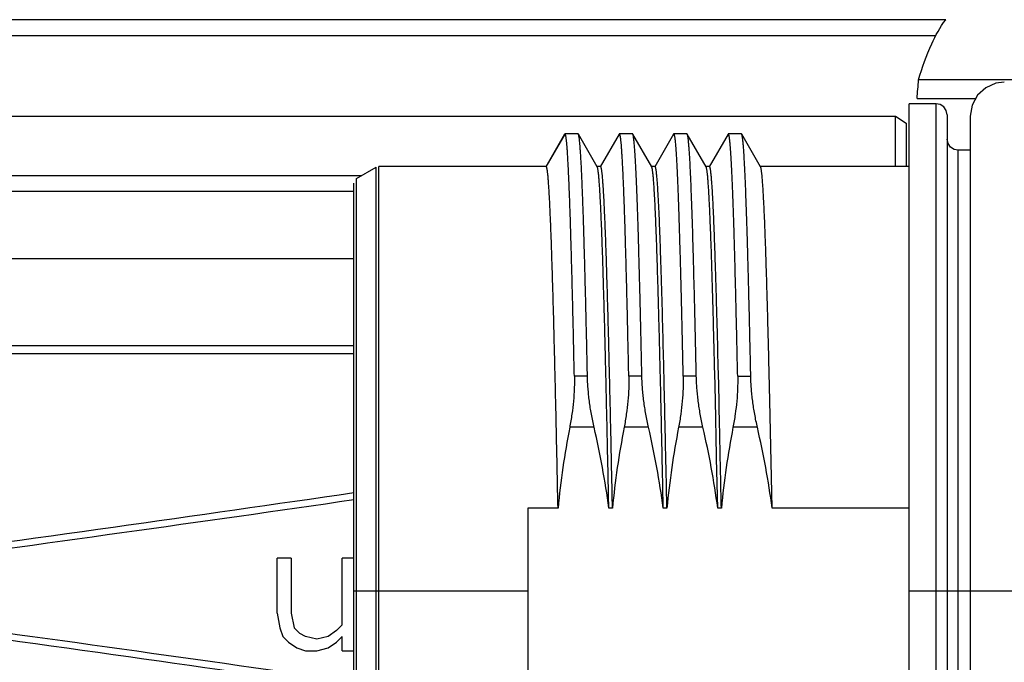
# Model space of a CAD drawing. Header units: millimetres. Extents: x 0 to 2550, y 0 to 1188.
# Tile 77 of 218: x 286.07 to 289.68, y 366.87 to 369.24. Entities that reach past the tile are written whole.
import ezdxf

# ---------------------------------------------------------------- set-up
doc = ezdxf.new("R2010")
doc.units = ezdxf.units.MM
doc.header["$LTSCALE"] = 46.255
for name, color, linetype in [('1613603_PBL14', 7, 'CONTINUOUS'), ('A2600102_ABL18', 7, 'CONTINUOUS'), ('E2030201_ABL13', 7, 'CONTINUOUS'), ('E2030301_ABL19', 7, 'CONTINUOUS'), ('FRONT_VIEW_VBL0', 7, 'CONTINUOUS'), ('R2538000302_HARNESS_PBL20', 7, 'CONTINUOUS')]:
    doc.layers.add(name, color=color, linetype=linetype)

# ---------------------------------------------------------------- blocks, each defined once
blk = doc.blocks.new('1613603_PBL14', base_point=(284.8529, 367.1458))
at = {"layer": '1613603_PBL14', "color": 7}
for p, q in [((289.4675, 369.2353), (285.9529, 369.2353)), ((285.9929, 369.1767), (289.4313, 369.1767)), ((289.9453, 369.0147), (289.3678, 369.0147)), ((289.3626, 368.9457), (289.5779, 368.9457)), ((285.9529, 368.8803), (289.2829, 368.8803)), ((289.2829, 368.6958), (289.2829, 368.8803)), ((289.2829, 368.8803), (289.3229, 368.8548)), ((289.3229, 368.8548), (289.3229, 368.6958)), ((287.3199, 368.6613), (285.9529, 368.6613)), ((285.9929, 368.605), (287.2929, 368.605)), ((285.9529, 368.3571), (287.2929, 368.3571)), ((285.4836, 368.008), (287.2929, 368.008)), ((287.2929, 368.0363), (285.5529, 368.0363)), ((287.0112, 367.0536), (287.0112, 367.2558)), ((287.0633, 367.2558), (287.0112, 367.2558)), ((287.0633, 367.2558), (287.0633, 367.0536)), ((287.2508, 367.0111), (287.2508, 367.2558)), ((287.2929, 367.2558), (287.2508, 367.2558)), ((287.0112, 367.0536), (287.0217, 367.0004)), ((287.0633, 367.0536), (287.0737, 367.0004)), ((287.0217, 367.0004), (287.0321, 366.9685)), ((287.0946, 366.9792), (287.0737, 367.0004)), ((287.23, 366.9898), (287.1987, 366.9685)), ((287.2508, 367.0111), (287.23, 366.9898)), ((287.0321, 366.9685), (287.0529, 366.9472)), ((287.1154, 366.9685), (287.0946, 366.9792)), ((287.1571, 366.9579), (287.1154, 366.9685)), ((287.1987, 366.9685), (287.1571, 366.9579)), ((287.2508, 366.9685), (287.23, 366.9472)), ((287.2508, 366.9153), (287.2508, 366.9685)), ((287.0529, 366.9472), (287.0842, 366.926)), ((287.0842, 366.926), (287.1154, 366.9153)), ((287.1154, 366.9153), (287.1571, 366.9153)), ((287.1571, 366.9153), (287.1987, 366.926)), ((287.1987, 366.926), (287.23, 366.9472)), ((287.2508, 366.9153), (287.2929, 366.9153))]:
    blk.add_line(p, q, dxfattribs=at)
blk.add_arc((269.8051, 370.4383), 19.6144, 355.63586, 355.83787, dxfattribs=at)
for major_axis, start_param, end_param in [((18.341, 1.8158), -1.001685, -0.878977), ((18.692, 1.8506), -1.009412, -0.894611), ((18.341, -1.8158), 0.878977, 1.001685), ((18.692, -1.8506), 0.894611, 1.009412)]:
    blk.add_ellipse((275.5137, 367.1358), major_axis=major_axis, ratio=0.056424, start_param=start_param, end_param=end_param, dxfattribs=at)
blk.add_open_spline([(289.3678, 369.0147), (289.3815, 369.0594), (289.4085, 369.1357), (289.4465, 369.2083), (289.4675, 369.2353)], degree=3, knots=[0, 0, 0, 0, 0.577027, 1, 1, 1, 1], dxfattribs=at)
blk = doc.blocks.new('E2030201_ABL13', base_point=(284.8529, 367.1458))
at = {"layer": '1613603_PBL14'}
blk.add_blockref('1613603_PBL14', (284.8529, 367.1458), dxfattribs=at)
blk = doc.blocks.new('R2538000302_HARNESS_PBL20', base_point=(289.5879, 367.1658))
at = {"layer": 'R2538000302_HARNESS_PBL20', "color": 7}
for p, q in [((289.3329, 365.3458), (289.3329, 368.9258)), ((289.4329, 368.9258), (289.3329, 368.9258)), ((289.4729, 368.8858), (289.4729, 365.3858)), ((289.5579, 368.8808), (289.5579, 365.3908)), ((288.0678, 368.8149), (287.9985, 368.6948)), ((288.117, 368.8158), (288.0689, 368.8158)), ((288.118, 368.8149), (288.117, 368.8158)), ((288.1874, 368.6948), (288.118, 368.8149)), ((288.2678, 368.8149), (288.1985, 368.6948)), ((288.317, 368.8158), (288.2689, 368.8158)), ((288.3874, 368.6948), (288.318, 368.8149)), ((288.4678, 368.8149), (288.3985, 368.6948)), ((288.517, 368.8158), (288.4689, 368.8158)), ((288.5874, 368.6948), (288.518, 368.8149)), ((288.6678, 368.8149), (288.5985, 368.6948)), ((288.717, 368.8158), (288.6689, 368.8158)), ((288.7874, 368.6948), (288.718, 368.8149)), ((289.5579, 368.7558), (289.5129, 368.7558)), ((287.3029, 368.6515), (287.3749, 368.6931)), ((287.9996, 368.6958), (287.3849, 368.6958)), ((288.1996, 368.6958), (288.1862, 368.6958)), ((288.3996, 368.6958), (288.3862, 368.6958)), ((288.5996, 368.6958), (288.5862, 368.6958)), ((289.3329, 368.6958), (288.7862, 368.6958)), ((287.2929, 365.6373), (287.2929, 368.6342)), ((288.5427, 368.2964), (288.5421, 368.3159)), ((288.5428, 368.2913), (288.5427, 368.2964)), ((288.5434, 368.2668), (288.5428, 368.2913)), ((288.6093, 368.3033), (288.6089, 368.3159)), ((288.6227, 368.3033), (288.6223, 368.3159)), ((288.623, 368.2937), (288.6227, 368.3033)), ((288.8096, 368.2937), (288.8089, 368.3159)), ((288.344, 368.2455), (288.3436, 368.2603)), ((288.3441, 368.2413), (288.344, 368.2455)), ((288.3514, 367.9249), (288.3507, 367.9559)), ((288.6191, 367.9369), (288.6186, 367.9555)), ((288.6214, 367.8358), (288.6191, 367.9369)), ((288.6324, 367.9369), (288.632, 367.9555)), ((288.6348, 367.8358), (288.6324, 367.9369)), ((288.7033, 367.9249), (288.7031, 367.9368)), ((288.7514, 367.9249), (288.7511, 367.9368)), ((288.8191, 367.9369), (288.8186, 367.9555)), ((288.8214, 367.8358), (288.8191, 367.9369)), ((288.6259, 367.6318), (288.6214, 367.8358)), ((288.83, 367.4402), (288.8214, 367.8358)), ((288.6261, 367.6223), (288.6259, 367.6318)), ((288.63, 367.4402), (288.6261, 367.6223)), ((287.9329, 367.4402), (287.9329, 366.8313)), ((288.0433, 367.4402), (287.9329, 367.4402)), ((288.2433, 367.4402), (288.23, 367.4402)), ((288.4433, 367.4402), (288.43, 367.4402)), ((288.6433, 367.4402), (288.63, 367.4402)), ((289.3329, 367.4402), (288.83, 367.4402))]:
    blk.add_line(p, q, dxfattribs=at)
at = {"layer": 'R2538000302_HARNESS_PBL20', "color": 2}
for p, q in [((289.4329, 365.3458), (289.4329, 368.9258)), ((287.9996, 368.6958), (288.0689, 368.8158)), ((289.5129, 365.5158), (289.5129, 368.7558)), ((287.3749, 365.5784), (287.3749, 368.6931)), ((287.3849, 365.5758), (287.3849, 368.6958)), ((287.3029, 365.62), (287.3029, 368.6515)), ((288.1514, 367.9249), (288.1033, 367.9249)), ((288.3514, 367.9249), (288.3033, 367.9249)), ((288.5514, 367.9249), (288.5033, 367.9249)), ((288.7033, 367.9249), (288.7514, 367.9249)), ((288.1759, 367.737), (288.0861, 367.737)), ((288.3759, 367.737), (288.2861, 367.737)), ((288.5759, 367.737), (288.4861, 367.737)), ((288.7759, 367.737), (288.6861, 367.737)), ((287.2929, 367.1358), (287.9329, 367.1358)), ((289.3329, 367.1358), (291.8829, 367.1358))]:
    blk.add_line(p, q, dxfattribs=at)
at = {"layer": 'R2538000302_HARNESS_PBL20', "color": 7}
for points in [[(289.6829, 369.0058), (289.652, 369.0019), (289.6145, 368.9854), (289.5842, 368.9574), (289.5647, 368.9213), (289.5579, 368.8808)], [(289.4729, 368.8858), (289.4698, 368.9013), (289.4609, 368.9144), (289.4476, 368.923), (289.4329, 368.9258)], [(289.5129, 368.7558), (289.4983, 368.7585), (289.485, 368.7671), (289.4761, 368.7802), (289.4729, 368.7958)]]:
    blk.add_lwpolyline(points, dxfattribs=at)
blk.add_arc((237.7916, 366.7787), 50.6541, 1.3312, 1.68323, dxfattribs=at)
for points, knots in [([(288.0689, 368.8158), (288.0688, 368.8158), (288.0686, 368.8157), (288.0683, 368.8155), (288.0681, 368.8152), (288.0679, 368.815), (288.0678, 368.8149)], [0, 0, 0, 0, 0.186594, 0.40338, 0.670808, 1, 1, 1, 1]), ([(288.1033, 367.9249), (288.1026, 367.9577), (288.1012, 368.0219), (288.0991, 368.1161), (288.0969, 368.2059), (288.0948, 368.2907), (288.0926, 368.3702), (288.0905, 368.4442), (288.0884, 368.5121), (288.0862, 368.5737), (288.0844, 368.621), (288.0829, 368.6555), (288.0818, 368.6788), (288.0808, 368.7003), (288.0797, 368.7201), (288.0786, 368.738), (288.0776, 368.7541), (288.0765, 368.7683), (288.0756, 368.779), (288.0748, 368.7866), (288.0743, 368.7917), (288.0738, 368.7962), (288.0732, 368.8003), (288.0727, 368.8039), (288.0722, 368.807), (288.0716, 368.8096), (288.0712, 368.8115), (288.0708, 368.8128), (288.0705, 368.8136), (288.0702, 368.8142), (288.07, 368.8148), (288.0697, 368.8152), (288.0694, 368.8155), (288.0692, 368.8157), (288.069, 368.8158), (288.0689, 368.8158)], [0, 0, 0, 0, 0.110281, 0.216018, 0.31673, 0.411955, 0.501261, 0.584238, 0.660507, 0.729723, 0.791569, 0.81964, 0.845766, 0.869918, 0.892068, 0.912192, 0.930267, 0.946274, 0.960197, 0.966372, 0.972022, 0.977145, 0.981741, 0.98581, 0.989351, 0.992367, 0.994861, 0.995913, 0.996838, 0.997638, 0.998315, 0.998875, 0.999327, 0.999691, 1, 1, 1, 1]), ([(288.1514, 367.9249), (288.1507, 367.9567), (288.1494, 368.0191), (288.1472, 368.1107), (288.1452, 368.1981), (288.1431, 368.2809), (288.141, 368.3587), (288.139, 368.4314), (288.1369, 368.4984), (288.1348, 368.5596), (288.1327, 368.6147), (288.1309, 368.6566), (288.1295, 368.687), (288.1285, 368.7072), (288.1274, 368.7258), (288.1264, 368.7427), (288.1253, 368.7578), (288.1243, 368.7712), (288.1233, 368.7828), (288.1224, 368.7914), (288.1216, 368.7974), (288.1211, 368.8012), (288.1206, 368.8046), (288.1201, 368.8075), (288.1196, 368.81), (288.1191, 368.8118), (288.1188, 368.813), (288.1185, 368.8137), (288.1183, 368.8143), (288.1181, 368.8147), (288.118, 368.8149)], [0, 0, 0, 0, 0.107197, 0.210128, 0.308349, 0.401439, 0.489, 0.570653, 0.646049, 0.714866, 0.776807, 0.831608, 0.856257, 0.879036, 0.899921, 0.918891, 0.935926, 0.951009, 0.964125, 0.975261, 0.980085, 0.984411, 0.98824, 0.991572, 0.994408, 0.996753, 0.997742, 0.998612, 0.999363, 1, 1, 1, 1]), ([(288.2689, 368.8158), (288.2688, 368.8158), (288.2686, 368.8157), (288.2683, 368.8155), (288.2681, 368.8152), (288.2679, 368.815), (288.2678, 368.8149)], [0, 0, 0, 0, 0.186635, 0.403459, 0.670869, 1, 1, 1, 1]), ([(288.3033, 367.9249), (288.3026, 367.9577), (288.3012, 368.0219), (288.2991, 368.1161), (288.2969, 368.2059), (288.2948, 368.2907), (288.2926, 368.3702), (288.2905, 368.4442), (288.2884, 368.5121), (288.2862, 368.5737), (288.2844, 368.621), (288.2829, 368.6555), (288.2818, 368.6788), (288.2808, 368.7003), (288.2797, 368.7201), (288.2786, 368.738), (288.2776, 368.7541), (288.2765, 368.7683), (288.2756, 368.779), (288.2749, 368.7866), (288.2743, 368.7917), (288.2738, 368.7962), (288.2732, 368.8003), (288.2727, 368.8039), (288.2722, 368.807), (288.2716, 368.8096), (288.2712, 368.8115), (288.2708, 368.8128), (288.2705, 368.8136), (288.2702, 368.8142), (288.27, 368.8148), (288.2697, 368.8152), (288.2694, 368.8155), (288.2692, 368.8157), (288.269, 368.8158), (288.2689, 368.8158)], [0, 0, 0, 0, 0.110281, 0.216019, 0.31673, 0.411956, 0.50126, 0.584238, 0.660507, 0.729722, 0.791569, 0.81964, 0.845766, 0.869918, 0.892068, 0.912192, 0.930267, 0.946274, 0.960196, 0.966372, 0.972022, 0.977145, 0.981741, 0.98581, 0.989351, 0.992367, 0.994861, 0.995913, 0.996838, 0.997638, 0.998315, 0.998875, 0.999327, 0.999691, 1, 1, 1, 1]), ([(288.318, 368.8149), (288.3179, 368.815), (288.3178, 368.8152), (288.3175, 368.8155), (288.3172, 368.8157), (288.317, 368.8158), (288.317, 368.8158)], [0, 0, 0, 0, 0.329143, 0.596563, 0.813383, 1, 1, 1, 1]), ([(288.3436, 368.2603), (288.3431, 368.2808), (288.342, 368.3206), (288.3404, 368.3789), (288.3389, 368.4341), (288.3373, 368.4859), (288.3356, 368.5344), (288.334, 368.5793), (288.3324, 368.6205), (288.3309, 368.658), (288.3293, 368.6917), (288.3277, 368.7214), (288.3263, 368.7436), (288.3252, 368.7594), (288.3244, 368.7697), (288.3236, 368.779), (288.3228, 368.7872), (288.322, 368.7944), (288.3212, 368.8005), (288.3206, 368.805), (288.32, 368.808), (288.3196, 368.8099), (288.3192, 368.8115), (288.3188, 368.8129), (288.3184, 368.814), (288.3181, 368.8146), (288.318, 368.8149)], [0, 0, 0, 0, 0.110447, 0.215493, 0.314876, 0.408345, 0.495663, 0.576611, 0.650983, 0.718592, 0.779269, 0.832865, 0.879247, 0.899697, 0.918303, 0.935055, 0.949942, 0.962957, 0.974097, 0.983358, 0.987286, 0.990747, 0.993743, 0.996278, 0.998359, 1, 1, 1, 1]), ([(288.4689, 368.8158), (288.4688, 368.8158), (288.4686, 368.8157), (288.4683, 368.8155), (288.4681, 368.8152), (288.4679, 368.815), (288.4678, 368.8149)], [0, 0, 0, 0, 0.186635, 0.403459, 0.670869, 1, 1, 1, 1]), ([(288.4954, 368.2668), (288.4949, 368.2878), (288.4938, 368.3287), (288.4921, 368.3885), (288.4904, 368.4449), (288.4888, 368.4977), (288.4872, 368.5469), (288.4855, 368.5923), (288.4839, 368.6337), (288.4822, 368.671), (288.4806, 368.7042), (288.4792, 368.7292), (288.478, 368.7471), (288.4772, 368.7589), (288.4764, 368.7696), (288.4756, 368.7792), (288.4748, 368.7876), (288.4741, 368.794), (288.4735, 368.7985), (288.4731, 368.8015), (288.4726, 368.8042), (288.4722, 368.8066), (288.4718, 368.8087), (288.4714, 368.8106), (288.471, 368.8121), (288.4706, 368.8134), (288.4702, 368.8143), (288.4699, 368.8149), (288.4697, 368.8152), (288.4695, 368.8154), (288.4693, 368.8156), (288.4691, 368.8157), (288.4689, 368.8158), (288.4689, 368.8158)], [0, 0, 0, 0, 0.114584, 0.223301, 0.32586, 0.421984, 0.511412, 0.593906, 0.669242, 0.737217, 0.797653, 0.850384, 0.873816, 0.895272, 0.914739, 0.932205, 0.947661, 0.961098, 0.967058, 0.972513, 0.977461, 0.981903, 0.985841, 0.989276, 0.992212, 0.994654, 0.996612, 0.997416, 0.998109, 0.998698, 0.999195, 0.999618, 1, 1, 1, 1]), ([(288.518, 368.8149), (288.5179, 368.815), (288.5178, 368.8152), (288.5175, 368.8155), (288.5172, 368.8157), (288.517, 368.8158), (288.517, 368.8158)], [0, 0, 0, 0, 0.329143, 0.596563, 0.813383, 1, 1, 1, 1]), ([(288.5421, 368.3159), (288.5417, 368.3344), (288.5407, 368.3704), (288.5392, 368.423), (288.5377, 368.4727), (288.5362, 368.5193), (288.5346, 368.5629), (288.5331, 368.6032), (288.5316, 368.6402), (288.5301, 368.6739), (288.5287, 368.704), (288.5272, 368.7307), (288.5259, 368.7507), (288.5248, 368.7648), (288.524, 368.7741), (288.5233, 368.7824), (288.5225, 368.7898), (288.5218, 368.7963), (288.5211, 368.8018), (288.5204, 368.8058), (288.5199, 368.8086), (288.5195, 368.8103), (288.5191, 368.8118), (288.5188, 368.813), (288.5184, 368.814), (288.5181, 368.8146), (288.518, 368.8149)], [0, 0, 0, 0, 0.110852, 0.216142, 0.315632, 0.409099, 0.496331, 0.577133, 0.651325, 0.718738, 0.779227, 0.832656, 0.878909, 0.899313, 0.917887, 0.934622, 0.94951, 0.962545, 0.973724, 0.983045, 0.987011, 0.990515, 0.99356, 0.99615, 0.998292, 1, 1, 1, 1]), ([(288.6689, 368.8158), (288.6688, 368.8158), (288.6686, 368.8157), (288.6683, 368.8155), (288.6681, 368.8152), (288.6679, 368.815), (288.6678, 368.8149)], [0, 0, 0, 0, 0.186635, 0.403459, 0.670869, 1, 1, 1, 1]), ([(288.6947, 368.2935), (288.6942, 368.3136), (288.6931, 368.3527), (288.6915, 368.4096), (288.6899, 368.4633), (288.6883, 368.5137), (288.6867, 368.5604), (288.6851, 368.6035), (288.6835, 368.6429), (288.6819, 368.6784), (288.6803, 368.7099), (288.6789, 368.7337), (288.6778, 368.7506), (288.677, 368.7618), (288.6762, 368.772), (288.6754, 368.781), (288.6746, 368.7891), (288.6739, 368.7951), (288.6734, 368.7994), (288.673, 368.8022), (288.6726, 368.8048), (288.6721, 368.8071), (288.6717, 368.8091), (288.6713, 368.8108), (288.6709, 368.8123), (288.6705, 368.8135), (288.6702, 368.8144), (288.6699, 368.8149), (288.6697, 368.8152), (288.6695, 368.8154), (288.6693, 368.8156), (288.6691, 368.8157), (288.6689, 368.8158), (288.6689, 368.8158)], [0, 0, 0, 0, 0.114895, 0.223828, 0.326518, 0.422702, 0.512135, 0.594588, 0.669853, 0.737735, 0.798064, 0.850687, 0.874066, 0.895472, 0.914891, 0.932313, 0.947729, 0.961132, 0.967078, 0.972518, 0.977455, 0.981887, 0.985817, 0.989246, 0.992178, 0.994619, 0.996579, 0.997386, 0.998082, 0.998676, 0.999178, 0.999609, 1, 1, 1, 1]), ([(288.718, 368.8149), (288.7179, 368.815), (288.7178, 368.8152), (288.7175, 368.8155), (288.7172, 368.8157), (288.717, 368.8158), (288.717, 368.8158)], [0, 0, 0, 0, 0.329143, 0.596563, 0.813383, 1, 1, 1, 1]), ([(288.7427, 368.2935), (288.7422, 368.3128), (288.7412, 368.3504), (288.7397, 368.4053), (288.7382, 368.4571), (288.7366, 368.5059), (288.735, 368.5514), (288.7335, 368.5936), (288.732, 368.6323), (288.7304, 368.6675), (288.7289, 368.6991), (288.7274, 368.7269), (288.7261, 368.7478), (288.725, 368.7626), (288.7242, 368.7723), (288.7234, 368.781), (288.7227, 368.7888), (288.7219, 368.7955), (288.7211, 368.8013), (288.7205, 368.8055), (288.7199, 368.8084), (288.7196, 368.8101), (288.7192, 368.8117), (288.7188, 368.813), (288.7184, 368.814), (288.7181, 368.8146), (288.718, 368.8149)], [0, 0, 0, 0, 0.110694, 0.215893, 0.315343, 0.408814, 0.496083, 0.576946, 0.651211, 0.718702, 0.779266, 0.832761, 0.879064, 0.899486, 0.918071, 0.934811, 0.949697, 0.962723, 0.973883, 0.983179, 0.987128, 0.990613, 0.993637, 0.996204, 0.99832, 1, 1, 1, 1]), ([(288.0433, 367.4402), (288.0424, 367.4836), (288.0407, 367.5693), (288.038, 367.6959), (288.0352, 367.8184), (288.0325, 367.9359), (288.0298, 368.0474), (288.0271, 368.1523), (288.0243, 368.2496), (288.022, 368.3257), (288.0201, 368.3823), (288.0188, 368.4214), (288.0174, 368.458), (288.0161, 368.4923), (288.0147, 368.524), (288.0133, 368.5532), (288.012, 368.5798), (288.0106, 368.6037), (288.0093, 368.6249), (288.0081, 368.6408), (288.0072, 368.6522), (288.0065, 368.6597), (288.0058, 368.6665), (288.0051, 368.6726), (288.0045, 368.6779), (288.0038, 368.6826), (288.0032, 368.686), (288.0027, 368.6884), (288.0024, 368.6899), (288.002, 368.6913), (288.0017, 368.6925), (288.0013, 368.6935), (288.001, 368.6943), (288.0007, 368.6949), (288.0004, 368.6953), (288.0001, 368.6956), (287.9999, 368.6957), (287.9998, 368.6957), (287.9996, 368.6958), (287.9996, 368.6958)], [0, 0, 0, 0, 0.103525, 0.204503, 0.302188, 0.395861, 0.484831, 0.568444, 0.646082, 0.717175, 0.750101, 0.781199, 0.81041, 0.837683, 0.862966, 0.886215, 0.907385, 0.926439, 0.943342, 0.958064, 0.964599, 0.97058, 0.976005, 0.980871, 0.985178, 0.988925, 0.992112, 0.993496, 0.994741, 0.995847, 0.996815, 0.997648, 0.998348, 0.998918, 0.999368, 0.999553, 0.999716, 0.999863, 1, 1, 1, 1]), ([(288.23, 367.4402), (288.2291, 367.4825), (288.2273, 367.5661), (288.2247, 367.6896), (288.222, 367.8093), (288.2198, 367.9062), (288.218, 367.9812), (288.2162, 368.0522), (288.2141, 368.1368), (288.2118, 368.2185), (288.21, 368.2802), (288.2087, 368.3235), (288.2074, 368.3647), (288.206, 368.4037), (288.2047, 368.4406), (288.2034, 368.4752), (288.202, 368.5074), (288.2007, 368.5372), (288.1994, 368.5645), (288.1981, 368.5894), (288.1968, 368.6117), (288.1954, 368.6314), (288.1943, 368.6462), (288.1934, 368.6568), (288.1927, 368.6637), (288.192, 368.6699), (288.1914, 368.6755), (288.1907, 368.6803), (288.1901, 368.6845), (288.1894, 368.6881), (288.1888, 368.6906), (288.1884, 368.6923), (288.188, 368.6933), (288.1877, 368.6941), (288.1875, 368.6946), (288.1874, 368.6948)], [0, 0, 0, 0, 0.101036, 0.199668, 0.295204, 0.386978, 0.431252, 0.474346, 0.556697, 0.633455, 0.669567, 0.704083, 0.736942, 0.768088, 0.797465, 0.825023, 0.850713, 0.87449, 0.896314, 0.916147, 0.933955, 0.949707, 0.963379, 0.969427, 0.974947, 0.979936, 0.984394, 0.988319, 0.99171, 0.994569, 0.996898, 0.997866, 0.998704, 0.999414, 1, 1, 1, 1]), ([(288.2433, 367.4402), (288.2424, 367.4836), (288.2407, 367.5693), (288.238, 367.6959), (288.2352, 367.8184), (288.2325, 367.9359), (288.2298, 368.0474), (288.2271, 368.1523), (288.2243, 368.2496), (288.2216, 368.3387), (288.2193, 368.4076), (288.2174, 368.458), (288.2161, 368.4923), (288.2147, 368.524), (288.2133, 368.5532), (288.212, 368.5798), (288.2106, 368.6037), (288.2093, 368.6249), (288.2081, 368.6408), (288.2072, 368.6522), (288.2065, 368.6597), (288.2058, 368.6665), (288.2051, 368.6726), (288.2045, 368.6779), (288.2038, 368.6826), (288.2032, 368.686), (288.2027, 368.6884), (288.2024, 368.6899), (288.202, 368.6913), (288.2017, 368.6925), (288.2013, 368.6935), (288.201, 368.6943), (288.2007, 368.6949), (288.2004, 368.6953), (288.2001, 368.6956), (288.1999, 368.6957), (288.1998, 368.6957), (288.1996, 368.6958), (288.1996, 368.6958)], [0, 0, 0, 0, 0.103525, 0.204503, 0.302188, 0.395861, 0.484831, 0.568444, 0.646082, 0.717175, 0.781199, 0.81041, 0.837683, 0.862966, 0.886215, 0.907385, 0.926439, 0.943342, 0.958063, 0.964599, 0.97058, 0.976005, 0.980871, 0.985178, 0.988925, 0.992112, 0.993496, 0.994741, 0.995847, 0.996815, 0.997648, 0.998348, 0.998918, 0.999368, 0.999553, 0.999717, 0.999863, 1, 1, 1, 1]), ([(288.4104, 368.2666), (288.4099, 368.2825), (288.409, 368.3133), (288.4076, 368.3584), (288.4061, 368.4009), (288.4047, 368.4409), (288.4032, 368.4781), (288.4018, 368.5127), (288.4004, 368.5444), (288.399, 368.5732), (288.3975, 368.599), (288.3961, 368.6219), (288.3949, 368.639), (288.3939, 368.6512), (288.3931, 368.6592), (288.3924, 368.6663), (288.3917, 368.6728), (288.391, 368.6784), (288.3903, 368.6832), (288.3897, 368.6867), (288.3892, 368.6891), (288.3888, 368.6907), (288.3885, 368.692), (288.3881, 368.6931), (288.3877, 368.694), (288.3875, 368.6946), (288.3874, 368.6948)], [0, 0, 0, 0, 0.110736, 0.215842, 0.315102, 0.408313, 0.495285, 0.575839, 0.649811, 0.717051, 0.777425, 0.830812, 0.877107, 0.897567, 0.916221, 0.933062, 0.948083, 0.961278, 0.972646, 0.982187, 0.986274, 0.989909, 0.993092, 0.995829, 0.998128, 1, 1, 1, 1]), ([(288.4238, 368.2666), (288.4233, 368.2832), (288.4223, 368.3155), (288.4208, 368.3625), (288.4193, 368.4068), (288.4178, 368.4482), (288.4163, 368.4867), (288.4148, 368.5221), (288.4133, 368.5543), (288.4118, 368.5834), (288.4103, 368.6092), (288.409, 368.6287), (288.408, 368.6426), (288.4072, 368.6517), (288.4065, 368.66), (288.4057, 368.6674), (288.405, 368.674), (288.4042, 368.6797), (288.4036, 368.6839), (288.403, 368.6868), (288.4027, 368.6887), (288.4023, 368.6903), (288.4019, 368.6917), (288.4015, 368.6929), (288.4011, 368.6939), (288.4008, 368.6947), (288.4004, 368.6952), (288.4002, 368.6955), (288.4, 368.6956), (288.3998, 368.6957), (288.3997, 368.6958), (288.3996, 368.6958)], [0, 0, 0, 0, 0.115538, 0.224898, 0.327832, 0.424111, 0.513518, 0.595852, 0.670931, 0.738586, 0.798667, 0.85104, 0.874301, 0.895595, 0.914912, 0.932242, 0.947579, 0.960918, 0.972256, 0.977177, 0.981599, 0.985524, 0.988956, 0.991899, 0.99436, 0.996353, 0.997906, 0.998533, 0.999077, 0.999556, 1, 1, 1, 1]), ([(288.6089, 368.3159), (288.6085, 368.33), (288.6076, 368.3574), (288.6063, 368.3973), (288.6049, 368.4349), (288.6036, 368.4703), (288.6022, 368.5032), (288.6009, 368.5337), (288.5995, 368.5617), (288.5982, 368.5871), (288.5969, 368.6099), (288.5955, 368.6301), (288.5944, 368.6452), (288.5934, 368.656), (288.5928, 368.663), (288.5921, 368.6694), (288.5914, 368.6751), (288.5907, 368.6801), (288.5901, 368.6844), (288.5894, 368.688), (288.5889, 368.6905), (288.5884, 368.6922), (288.588, 368.6932), (288.5877, 368.6941), (288.5875, 368.6946), (288.5874, 368.6948)], [0, 0, 0, 0, 0.111006, 0.216242, 0.31552, 0.408663, 0.495503, 0.575884, 0.649667, 0.71672, 0.776925, 0.830179, 0.87639, 0.89683, 0.915482, 0.932339, 0.947395, 0.960646, 0.972092, 0.981734, 0.989581, 0.992836, 0.995653, 0.998036, 1, 1, 1, 1]), ([(288.6223, 368.3159), (288.6218, 368.3307), (288.6209, 368.3594), (288.6195, 368.4012), (288.6181, 368.4405), (288.6167, 368.4772), (288.6153, 368.5112), (288.6139, 368.5426), (288.6124, 368.5711), (288.611, 368.5968), (288.6096, 368.6195), (288.6084, 368.6367), (288.6074, 368.6489), (288.6067, 368.657), (288.606, 368.6643), (288.6053, 368.6708), (288.6046, 368.6766), (288.6039, 368.6816), (288.6033, 368.6853), (288.6028, 368.6879), (288.6025, 368.6895), (288.6021, 368.691), (288.6018, 368.6922), (288.6014, 368.6933), (288.6011, 368.6942), (288.6007, 368.6948), (288.6004, 368.6953), (288.6001, 368.6955), (288.6, 368.6957), (288.5998, 368.6957), (288.5996, 368.6958), (288.5996, 368.6958)], [0, 0, 0, 0, 0.116123, 0.225877, 0.329046, 0.425426, 0.514828, 0.597075, 0.672007, 0.739475, 0.799347, 0.85151, 0.874669, 0.895866, 0.915093, 0.932342, 0.947607, 0.960884, 0.972175, 0.977077, 0.981485, 0.9854, 0.988826, 0.991769, 0.994236, 0.996243, 0.997819, 0.998464, 0.999028, 0.999531, 1, 1, 1, 1]), ([(288.8089, 368.3159), (288.8085, 368.33), (288.8076, 368.3574), (288.8063, 368.3973), (288.8049, 368.4349), (288.8036, 368.4703), (288.8022, 368.5032), (288.8009, 368.5337), (288.7995, 368.5617), (288.7982, 368.5871), (288.7969, 368.6099), (288.7955, 368.6301), (288.7944, 368.6452), (288.7934, 368.656), (288.7928, 368.663), (288.7921, 368.6694), (288.7914, 368.6751), (288.7907, 368.6801), (288.7901, 368.6844), (288.7894, 368.688), (288.7889, 368.6905), (288.7884, 368.6922), (288.788, 368.6932), (288.7877, 368.6941), (288.7875, 368.6946), (288.7874, 368.6948)], [0, 0, 0, 0, 0.111006, 0.216242, 0.31552, 0.408663, 0.495503, 0.575884, 0.649667, 0.71672, 0.776925, 0.830179, 0.87639, 0.89683, 0.915482, 0.932339, 0.947395, 0.960646, 0.972092, 0.981734, 0.989581, 0.992836, 0.995653, 0.998036, 1, 1, 1, 1]), ([(288.6186, 367.9555), (288.6179, 367.9871), (288.6163, 368.0486), (288.614, 368.1383), (288.6117, 368.2227), (288.6101, 368.277), (288.6093, 368.3033)], [0, 0, 0, 0, 0.272408, 0.530783, 0.773744, 1, 1, 1, 1]), ([(288.632, 367.9555), (288.6306, 368.0152), (288.6284, 368.1023), (288.6253, 368.215), (288.6238, 368.2681), (288.623, 368.2937)], [0, 0, 0, 0, 0.529528, 0.772763, 1, 1, 1, 1]), ([(288.7031, 367.9368), (288.7027, 367.9529), (288.702, 367.9847), (288.7006, 368.047), (288.6989, 368.1223), (288.6969, 368.2094), (288.6954, 368.266), (288.6947, 368.2935)], [0, 0, 0, 0, 0.134995, 0.267414, 0.52395, 0.768498, 1, 1, 1, 1]), ([(288.7511, 367.9368), (288.7505, 367.9686), (288.7491, 368.0309), (288.747, 368.1223), (288.7449, 368.2094), (288.7434, 368.266), (288.7427, 368.2935)], [0, 0, 0, 0, 0.267414, 0.52395, 0.768499, 1, 1, 1, 1]), ([(288.8186, 367.9555), (288.8179, 367.9861), (288.8164, 368.0458), (288.8142, 368.1329), (288.8119, 368.215), (288.8104, 368.2681), (288.8096, 368.2937)], [0, 0, 0, 0, 0.271511, 0.52953, 0.772764, 1, 1, 1, 1]), ([(288.4186, 367.9555), (288.418, 367.9834), (288.4166, 368.038), (288.4145, 368.1179), (288.4125, 368.1937), (288.4111, 368.2428), (288.4104, 368.2666)], [0, 0, 0, 0, 0.269104, 0.526173, 0.770143, 1, 1, 1, 1]), ([(288.5033, 367.9249), (288.5027, 367.9552), (288.5014, 368.0147), (288.4994, 368.1021), (288.4974, 368.1857), (288.4961, 368.2402), (288.4954, 368.2668)], [0, 0, 0, 0, 0.266003, 0.521994, 0.766977, 1, 1, 1, 1]), ([(288.5514, 367.9249), (288.5507, 367.9552), (288.5495, 368.0147), (288.5474, 368.1021), (288.5454, 368.1857), (288.5441, 368.2402), (288.5434, 368.2668)], [0, 0, 0, 0, 0.266003, 0.521995, 0.766978, 1, 1, 1, 1]), ([(288.3507, 367.9559), (288.3502, 367.981), (288.3491, 368.0303), (288.3474, 368.103), (288.3458, 368.1731), (288.3446, 368.2189), (288.3441, 368.2413)], [0, 0, 0, 0, 0.263429, 0.518361, 0.764107, 1, 1, 1, 1]), ([(288.43, 367.4402), (288.4291, 367.4853), (288.4272, 367.5742), (288.4243, 367.7054), (288.4215, 367.8322), (288.4196, 367.915), (288.4186, 367.9555)], [0, 0, 0, 0, 0.262185, 0.517589, 0.76418, 1, 1, 1, 1]), ([(288.4433, 367.4402), (288.4424, 367.4853), (288.4406, 367.5742), (288.4377, 367.7054), (288.4349, 367.8322), (288.4329, 367.915), (288.432, 367.9555)], [0, 0, 0, 0, 0.262184, 0.517589, 0.76418, 1, 1, 1, 1]), ([(288.1033, 367.9249), (288.1035, 367.9175), (288.1036, 367.9026), (288.1028, 367.8721), (288.1003, 367.8329), (288.0946, 367.7851), (288.0892, 367.7531), (288.0861, 367.737)], [0, 0, 0, 0, 0.116641, 0.236625, 0.484683, 0.740446, 1, 1, 1, 1]), ([(288.1759, 367.737), (288.1722, 367.753), (288.1656, 367.7849), (288.1594, 367.825), (288.1557, 367.8567), (288.1536, 367.8799), (288.1521, 367.9026), (288.1515, 367.9175), (288.1514, 367.9249)], [0, 0, 0, 0, 0.259484, 0.515222, 0.640496, 0.763362, 0.883355, 1, 1, 1, 1]), ([(288.3033, 367.9249), (288.3035, 367.9175), (288.3036, 367.9026), (288.3028, 367.8721), (288.3003, 367.8329), (288.2946, 367.7851), (288.2892, 367.7531), (288.2861, 367.737)], [0, 0, 0, 0, 0.116641, 0.236625, 0.484683, 0.740446, 1, 1, 1, 1]), ([(288.3759, 367.737), (288.3722, 367.753), (288.3656, 367.7849), (288.3594, 367.825), (288.3557, 367.8567), (288.3536, 367.8799), (288.3521, 367.9026), (288.3515, 367.9175), (288.3514, 367.9249)], [0, 0, 0, 0, 0.259484, 0.515222, 0.640496, 0.763362, 0.883355, 1, 1, 1, 1]), ([(288.5033, 367.9249), (288.5035, 367.9175), (288.5036, 367.9026), (288.5028, 367.8721), (288.5003, 367.8329), (288.4946, 367.7851), (288.4892, 367.7531), (288.4861, 367.737)], [0, 0, 0, 0, 0.116641, 0.236625, 0.484683, 0.740446, 1, 1, 1, 1]), ([(288.5759, 367.737), (288.5722, 367.753), (288.5656, 367.7849), (288.5594, 367.825), (288.5557, 367.8567), (288.5536, 367.8799), (288.5521, 367.9026), (288.5515, 367.9175), (288.5514, 367.9249)], [0, 0, 0, 0, 0.259484, 0.515222, 0.640496, 0.763362, 0.883355, 1, 1, 1, 1]), ([(288.7033, 367.9249), (288.7035, 367.9175), (288.7036, 367.9026), (288.7028, 367.8721), (288.7003, 367.8329), (288.6946, 367.7851), (288.6892, 367.7531), (288.6861, 367.737)], [0, 0, 0, 0, 0.116641, 0.236625, 0.484683, 0.740446, 1, 1, 1, 1]), ([(288.7759, 367.737), (288.7722, 367.753), (288.7656, 367.7849), (288.7594, 367.825), (288.7557, 367.8567), (288.7536, 367.8799), (288.7521, 367.9026), (288.7515, 367.9175), (288.7514, 367.9249)], [0, 0, 0, 0, 0.259484, 0.515222, 0.640496, 0.763362, 0.883355, 1, 1, 1, 1]), ([(288.6433, 367.4402), (288.6426, 367.4743), (288.6412, 367.5417), (288.6391, 367.6418), (288.637, 367.7397), (288.6355, 367.8041), (288.6348, 367.8358)], [0, 0, 0, 0, 0.2581, 0.51156, 0.759234, 1, 1, 1, 1]), ([(288.0861, 367.737), (288.0767, 367.6879), (288.0599, 367.5893), (288.0479, 367.49), (288.0433, 367.4402)], [0, 0, 0, 0, 0.500004, 1, 1, 1, 1]), ([(288.23, 367.4402), (288.2234, 367.4901), (288.2075, 367.5895), (288.1871, 367.688), (288.1759, 367.737)], [0, 0, 0, 0, 0.499996, 1, 1, 1, 1]), ([(288.2861, 367.737), (288.2767, 367.6879), (288.2599, 367.5893), (288.2479, 367.49), (288.2433, 367.4402)], [0, 0, 0, 0, 0.500004, 1, 1, 1, 1]), ([(288.43, 367.4402), (288.4234, 367.4901), (288.4075, 367.5895), (288.3871, 367.688), (288.3759, 367.737)], [0, 0, 0, 0, 0.499996, 1, 1, 1, 1]), ([(288.4861, 367.737), (288.4767, 367.6879), (288.4599, 367.5893), (288.4479, 367.49), (288.4433, 367.4402)], [0, 0, 0, 0, 0.500004, 1, 1, 1, 1]), ([(288.63, 367.4402), (288.6234, 367.4901), (288.6075, 367.5895), (288.5871, 367.688), (288.5759, 367.737)], [0, 0, 0, 0, 0.499996, 1, 1, 1, 1]), ([(288.6861, 367.737), (288.6767, 367.6879), (288.6599, 367.5893), (288.6479, 367.49), (288.6433, 367.4402)], [0, 0, 0, 0, 0.500004, 1, 1, 1, 1]), ([(288.83, 367.4402), (288.8234, 367.4901), (288.8075, 367.5895), (288.7871, 367.688), (288.7759, 367.737)], [0, 0, 0, 0, 0.499996, 1, 1, 1, 1])]:
    blk.add_open_spline(points, degree=3, knots=knots, dxfattribs=at)
blk = doc.blocks.new('E2030301_ABL19', base_point=(289.5879, 367.1658))
at = {"layer": 'R2538000302_HARNESS_PBL20'}
blk.add_blockref('R2538000302_HARNESS_PBL20', (289.5879, 367.1658), dxfattribs=at)
blk = doc.blocks.new('A2600102_ABL18', base_point=(290.0929, 365.1058))
at = {"layer": 'E2030301_ABL19'}
blk.add_blockref('E2030301_ABL19', (289.5879, 367.1658), dxfattribs=at)
blk = doc.blocks.new('FRONT_VIEW_VBL0', base_point=(321.4543, 314.4281))
at = {"layer": 'A2600102_ABL18'}
blk.add_blockref('A2600102_ABL18', (290.0929, 365.1058), dxfattribs=at)
at = {"layer": 'E2030201_ABL13'}
blk.add_blockref('E2030201_ABL13', (284.8529, 367.1458), dxfattribs=at)

msp = doc.modelspace()

# ---------------------------------------------------------------- block references
at = {"layer": 'FRONT_VIEW_VBL0'}
msp.add_blockref('FRONT_VIEW_VBL0', (321.4543, 314.4281), dxfattribs=at)

doc.saveas('drawing.dxf')
